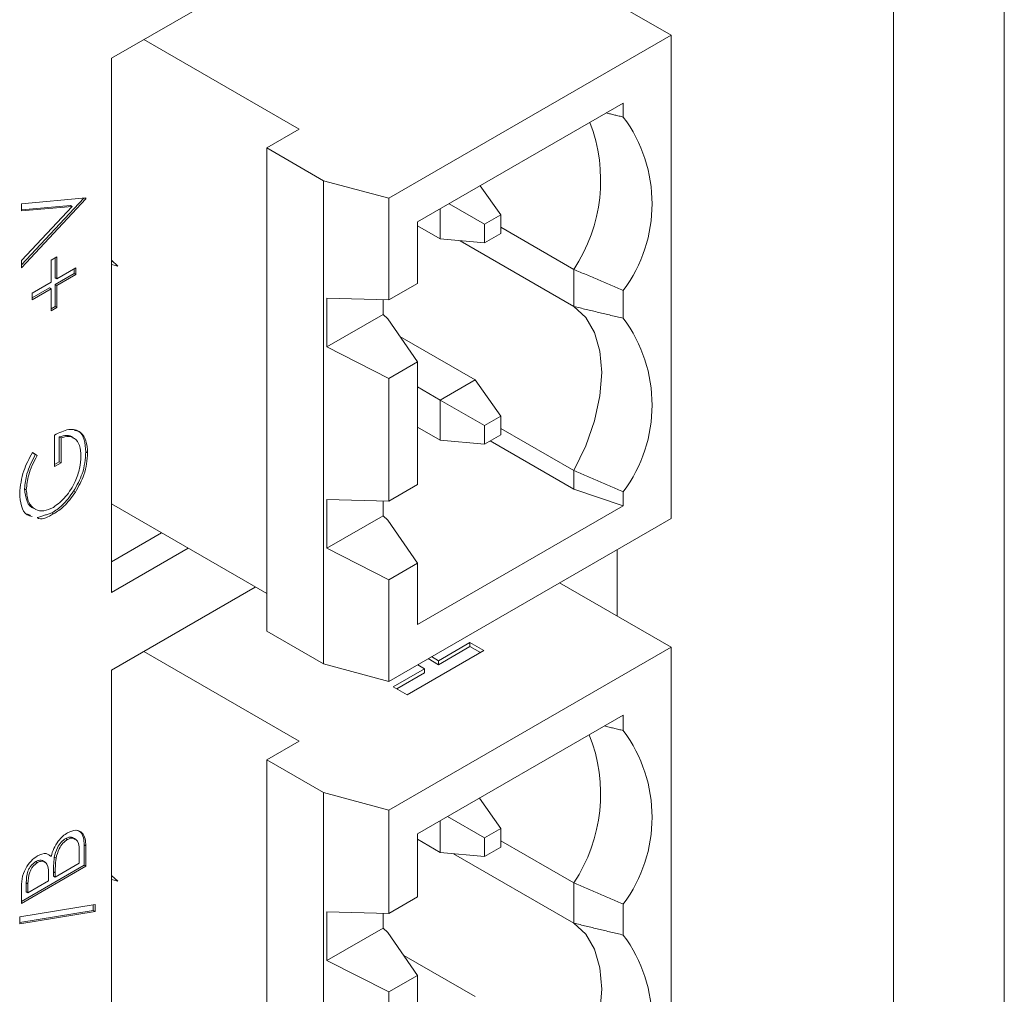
# Model space of a CAD drawing. Header units: inches. Extents: x 0.2 to 16.3, y 0.2 to 11.5.
# Tile 14 of 15: x 14.3 to 15.1, y 8.1 to 8.9. Entities that reach past the tile are written whole.
import ezdxf

# ---------------------------------------------------------------- set-up
doc = ezdxf.new("R2010")
doc.units = ezdxf.units.IN
doc.header["$MEASUREMENT"] = 0

msp = doc.modelspace()

# ---------------------------------------------------------------- linework, layer by layer
at = {"color": 7, "linetype": 'Continuous', "lineweight": 15}
for p, q in [((15.10692, 7.52996), (15.10692, 9.34758)), ((15.01853, 7.47893), (15.01853, 9.29655)), ((14.39362, 8.84617), (14.66839, 9.00479)), ((14.63303, 8.98438), (14.84071, 8.86449)), ((14.84071, 8.86449), (14.61521, 8.73432)), ((14.84071, 8.47872), (14.84071, 8.86449)), ((14.54367, 8.78944), (14.4195, 8.86112)), ((14.39362, 8.41958), (14.39362, 8.84617)), ((14.63818, 8.71543), (14.80257, 8.81033)), ((14.80257, 8.81033), (14.80257, 8.79921)), ((14.51778, 8.77449), (14.54367, 8.78944)), ((14.56305, 8.74836), (14.51778, 8.77449)), ((14.51778, 8.38873), (14.51778, 8.77449)), ((14.61521, 8.73432), (14.56305, 8.74836)), ((14.56305, 8.74836), (14.56305, 8.36259)), ((14.68827, 8.74434), (14.70463, 8.72106)), ((14.32173, 8.73), (14.37329, 8.73457)), ((14.37173, 8.73444), (14.32173, 8.68114)), ((14.37329, 8.73381), (14.32173, 8.67886)), ((14.37214, 8.73447), (14.37329, 8.73381)), ((14.37329, 8.73457), (14.37329, 8.73381)), ((14.61521, 8.73432), (14.61521, 8.65314)), ((14.32173, 8.72427), (14.32173, 8.73)), ((14.36097, 8.72869), (14.32173, 8.7252)), ((14.36236, 8.72788), (14.32173, 8.72427)), ((14.32173, 8.68458), (14.36236, 8.72788)), ((14.36097, 8.72869), (14.36236, 8.72788)), ((14.65641, 8.72595), (14.65641, 8.70183)), ((14.66337, 8.72997), (14.69171, 8.7136)), ((14.63818, 8.71543), (14.63818, 8.6664)), ((14.70463, 8.72106), (14.69171, 8.7136)), ((14.70463, 8.70614), (14.70463, 8.72106)), ((14.65641, 8.70183), (14.63818, 8.71236)), ((14.69171, 8.7136), (14.69171, 8.69868)), ((14.70463, 8.71129), (14.76305, 8.67756)), ((14.69171, 8.69868), (14.65641, 8.70183)), ((14.76305, 8.64796), (14.67217, 8.70043)), ((14.69171, 8.69868), (14.70463, 8.70614)), ((14.32173, 8.67886), (14.32173, 8.68458)), ((14.34552, 8.68496), (14.35015, 8.68763)), ((14.34552, 8.6674), (14.34552, 8.68496)), ((14.34876, 8.68683), (14.34876, 8.67088)), ((14.35015, 8.68763), (14.35015, 8.67008)), ((14.39891, 8.68013), (14.39362, 8.68482)), ((14.39362, 8.6839), (14.3951, 8.6835)), ((14.35015, 8.67008), (14.36535, 8.67885)), ((14.36396, 8.67805), (14.36396, 8.67431)), ((14.36535, 8.67885), (14.36535, 8.67351)), ((14.39362, 8.68154), (14.39891, 8.68013)), ((14.76305, 8.64796), (14.76305, 8.67756)), ((14.36396, 8.67431), (14.34876, 8.66554)), ((14.34876, 8.67088), (14.35015, 8.67008)), ((14.36535, 8.67351), (14.35015, 8.66473)), ((14.36396, 8.67431), (14.36535, 8.67351)), ((14.33032, 8.65863), (14.34552, 8.6674)), ((14.34413, 8.66286), (14.33032, 8.65489)), ((14.34552, 8.66206), (14.33032, 8.65328)), ((14.34413, 8.66286), (14.34552, 8.66206)), ((14.34552, 8.6445), (14.34552, 8.66206)), ((14.34876, 8.66554), (14.34876, 8.64798)), ((14.34876, 8.66554), (14.35015, 8.66473)), ((14.35015, 8.66473), (14.35015, 8.64718)), ((14.61521, 8.65314), (14.63818, 8.6664)), ((14.80257, 8.66071), (14.80257, 8.63847)), ((14.33032, 8.65328), (14.33032, 8.65863)), ((14.56585, 8.65454), (14.61521, 8.65314)), ((14.56585, 8.61564), (14.56585, 8.65454)), ((14.61066, 8.65327), (14.61066, 8.64151)), ((14.34876, 8.64798), (14.34552, 8.64611)), ((14.35015, 8.64718), (14.34552, 8.6445)), ((14.34876, 8.64798), (14.35015, 8.64718)), ((14.61066, 8.64151), (14.56585, 8.61564)), ((14.61066, 8.64151), (14.61448, 8.63805)), ((14.61448, 8.63805), (14.63818, 8.60372)), ((14.62419, 8.62399), (14.68425, 8.58931)), ((14.61521, 8.59046), (14.56585, 8.61564)), ((14.63818, 8.60372), (14.61521, 8.59046)), ((14.63818, 8.50567), (14.63818, 8.60372)), ((14.61521, 8.49241), (14.61521, 8.59046)), ((14.68425, 8.58931), (14.65641, 8.57324)), ((14.68425, 8.58931), (14.70463, 8.56032)), ((14.63818, 8.58377), (14.65641, 8.57324)), ((14.65641, 8.57324), (14.69171, 8.55286)), ((14.65641, 8.5411), (14.65641, 8.57324)), ((14.70463, 8.56032), (14.69171, 8.55286)), ((14.70463, 8.56032), (14.70463, 8.5454)), ((14.65641, 8.5411), (14.63818, 8.55162)), ((14.69171, 8.55286), (14.69171, 8.53794)), ((14.76305, 8.51683), (14.70463, 8.55055)), ((14.34817, 8.52008), (14.34817, 8.54527)), ((14.35206, 8.54378), (14.35206, 8.52394)), ((14.35206, 8.54378), (14.35345, 8.54298)), ((14.35345, 8.54298), (14.35345, 8.52313)), ((14.69171, 8.53794), (14.70463, 8.5454)), ((14.65641, 8.5411), (14.69171, 8.53794)), ((14.76305, 8.50203), (14.69627, 8.54058)), ((14.33049, 8.5312), (14.33289, 8.52966)), ((14.33053, 8.53127), (14.33428, 8.52886)), ((14.33289, 8.52966), (14.33428, 8.52886)), ((14.37322, 8.53184), (14.37461, 8.53104)), ((14.35206, 8.52394), (14.34817, 8.52169)), ((14.35345, 8.52313), (14.34817, 8.52008)), ((14.35206, 8.52394), (14.35345, 8.52313)), ((14.76305, 8.50203), (14.76305, 8.51683)), ((14.3243, 8.50235), (14.32569, 8.50155)), ((14.61521, 8.49241), (14.63818, 8.50567)), ((14.36347, 8.50042), (14.36486, 8.49961)), ((14.80257, 8.48885), (14.76305, 8.50203)), ((14.80257, 8.49997), (14.80257, 8.48885)), ((14.51778, 8.41862), (14.39362, 8.4903)), ((14.56585, 8.4938), (14.61521, 8.49241)), ((14.56585, 8.4549), (14.56585, 8.4938)), ((14.61066, 8.49254), (14.61066, 8.48077)), ((14.80257, 8.48885), (14.63818, 8.39395)), ((14.34609, 8.48309), (14.34748, 8.48229)), ((14.56585, 8.4549), (14.61066, 8.48077)), ((14.61066, 8.48077), (14.61448, 8.47732)), ((14.61521, 8.34855), (14.84071, 8.47872)), ((14.61448, 8.47732), (14.63818, 8.44298)), ((14.43365, 8.46718), (14.39362, 8.44407)), ((14.45486, 8.45494), (14.39362, 8.41958)), ((14.61521, 8.42972), (14.56585, 8.4549)), ((14.79756, 8.40076), (14.79756, 8.45382)), ((14.63818, 8.44298), (14.61521, 8.42972)), ((14.63818, 8.44298), (14.63818, 8.39395)), ((14.39362, 8.35754), (14.5086, 8.42392)), ((14.61521, 8.42972), (14.61521, 8.34855)), ((14.75161, 8.42729), (14.84071, 8.37585)), ((14.56305, 8.36259), (14.51778, 8.38873)), ((14.68008, 8.37955), (14.65502, 8.36509)), ((14.69121, 8.37312), (14.68008, 8.37955)), ((14.68008, 8.37955), (14.68008, 8.37633)), ((14.54367, 8.3008), (14.4195, 8.37248)), ((14.84071, 8.37585), (14.61521, 8.24568)), ((14.62997, 8.33776), (14.69121, 8.37312)), ((14.68008, 8.37633), (14.65502, 8.36187)), ((14.68843, 8.37151), (14.68008, 8.37633)), ((14.84071, 8.37585), (14.84071, 7.65833)), ((14.56305, 8.36259), (14.61521, 8.34855)), ((14.63831, 8.36188), (14.64389, 8.35866)), ((14.65502, 8.36187), (14.64666, 8.3667)), ((14.65502, 8.36509), (14.64944, 8.36831)), ((14.65502, 8.36187), (14.65502, 8.36509)), ((14.39362, 7.59918), (14.39362, 8.35754)), ((14.64389, 8.35866), (14.61883, 8.34419)), ((14.64389, 8.35544), (14.62162, 8.34259)), ((14.64389, 8.35866), (14.64389, 8.35544)), ((14.61883, 8.34419), (14.62997, 8.33776)), ((14.63818, 8.22679), (14.80257, 8.32169)), ((14.80257, 8.32169), (14.80257, 8.30928)), ((14.51778, 8.28586), (14.54367, 8.3008)), ((14.56305, 8.25972), (14.51778, 8.28586)), ((14.51778, 7.56833), (14.51778, 8.28586)), ((14.61521, 8.24568), (14.56305, 8.25972)), ((14.56305, 8.25972), (14.56305, 7.54219)), ((14.68762, 8.25533), (14.70463, 8.23113)), ((14.61521, 8.24568), (14.61521, 8.16322)), ((14.65641, 8.23732), (14.65641, 8.21191)), ((14.66225, 8.24068), (14.69171, 8.22368)), ((14.70463, 8.23113), (14.69171, 8.22368)), ((14.70463, 8.21621), (14.70463, 8.23113)), ((14.35726, 8.22313), (14.35865, 8.22233)), ((14.63818, 8.22679), (14.63818, 8.17648)), ((14.63818, 8.22243), (14.65641, 8.21191)), ((14.69171, 8.22368), (14.69171, 8.20876)), ((14.70463, 8.22136), (14.76305, 8.18764)), ((14.37189, 8.21791), (14.37189, 8.20181)), ((14.37189, 8.21791), (14.37329, 8.21711)), ((14.37329, 8.21711), (14.37329, 8.20101)), ((14.65641, 8.21191), (14.69171, 8.20876)), ((14.69171, 8.20876), (14.70463, 8.21621)), ((14.3332, 8.20467), (14.33459, 8.20386)), ((14.34408, 8.20941), (14.34547, 8.2086)), ((14.34804, 8.20807), (14.34944, 8.20727)), ((14.368, 8.2033), (14.368, 8.21091)), ((14.76305, 8.15547), (14.6669, 8.21097)), ((14.37189, 8.20181), (14.32173, 8.17285)), ((14.37329, 8.20101), (14.32173, 8.17124)), ((14.34744, 8.19658), (14.34744, 8.19304)), ((14.34744, 8.19658), (14.34883, 8.19578)), ((14.34883, 8.19223), (14.368, 8.2033)), ((14.34883, 8.19578), (14.34883, 8.19223)), ((14.37189, 8.20181), (14.37329, 8.20101)), ((14.32562, 8.1877), (14.32562, 8.18044)), ((14.32562, 8.1877), (14.32701, 8.18689)), ((14.32701, 8.17964), (14.34354, 8.18918)), ((14.34354, 8.18918), (14.34354, 8.19277)), ((14.34744, 8.19304), (14.34883, 8.19223)), ((14.39891, 8.18892), (14.39362, 8.19361)), ((14.39362, 8.19268), (14.3951, 8.19229)), ((14.39362, 8.19033), (14.39891, 8.18892)), ((14.32173, 8.17124), (14.32173, 8.18286)), ((14.32562, 8.18044), (14.32701, 8.17964)), ((14.32701, 8.18689), (14.32701, 8.17964)), ((14.76305, 8.15547), (14.76305, 8.18764)), ((14.61521, 8.16322), (14.63818, 8.17648)), ((14.3204, 8.16056), (14.38056, 8.17038)), ((14.37916, 8.16555), (14.3204, 8.15596)), ((14.38056, 8.16475), (14.3204, 8.15493)), ((14.37916, 8.17015), (14.37916, 8.16555)), ((14.37916, 8.16555), (14.38056, 8.16475)), ((14.38056, 8.17038), (14.38056, 8.16475)), ((14.56585, 8.16461), (14.61521, 8.16322)), ((14.56585, 8.12572), (14.56585, 8.16461)), ((14.80257, 8.17079), (14.80257, 8.14597)), ((14.3204, 8.15493), (14.3204, 8.16056)), ((14.61066, 8.16335), (14.61066, 8.15159)), ((14.61066, 8.15159), (14.56585, 8.12572)), ((14.61066, 8.15159), (14.61448, 8.14813)), ((14.61448, 8.14813), (14.63818, 8.11379)), ((14.61521, 8.10053), (14.56585, 8.12572)), ((14.62714, 8.12979), (14.68425, 8.09682)), ((14.63818, 8.11379), (14.61521, 8.10053)), ((14.63818, 8.01317), (14.63818, 8.11379)), ((14.61521, 7.99991), (14.61521, 8.10053))]:
    msp.add_line(p, q, dxfattribs=at)
at = {"color": 7, "linetype": 'Continuous', "lineweight": 15, "flags": 128}
for points in [[(14.76305, 8.64796), (14.77253, 8.63915), (14.77955, 8.62714), (14.78386, 8.61233), (14.78532, 8.59525), (14.78386, 8.57649), (14.77955, 8.55671), (14.77253, 8.53658), (14.76305, 8.51683)], [(14.76305, 8.15547), (14.77253, 8.14666), (14.77955, 8.13464), (14.78386, 8.11984), (14.78532, 8.10275), (14.78386, 8.084), (14.77955, 8.06421), (14.77253, 8.04409), (14.76305, 8.02433)]]:
    msp.add_lwpolyline(points, dxfattribs=at)
at = {"color": 7, "linetype": 'Continuous', "lineweight": 15}
for centre, radius, start, end in [((14.65535, 8.74881), 0.12913, 326.51487, 20.94159), ((14.70976, 8.72996), 0.1158, 323.27213, 36.72787), ((14.70976, 8.56922), 0.1158, 323.27213, 36.72787), ((14.65627, 8.25856), 0.12819, 326.40812, 21.71074), ((14.70976, 8.24003), 0.1158, 323.27214, 36.72786), ((14.70976, 8.07673), 0.1158, 323.27213, 36.72787)]:
    msp.add_arc(centre, radius, start, end, dxfattribs=at)
for points in [[(14.80257, 8.79921), (14.78896, 8.80247)], [(14.76305, 8.67756), (14.80257, 8.66071)], [(14.80257, 8.63847), (14.76305, 8.64796)], [(14.76305, 8.51683), (14.80257, 8.49997)], [(14.3289, 8.48113), (14.32546, 8.48227)], [(14.34609, 8.48309), (14.33436, 8.47932)], [(14.80257, 8.30928), (14.78739, 8.31293)], [(14.76305, 8.18764), (14.80257, 8.17079)], [(14.80257, 8.14597), (14.76305, 8.15547)]]:
    msp.add_open_spline(points, degree=1, dxfattribs=at)
for points, knots in [([(14.34817, 8.54527), (14.35206, 8.54715), (14.35983, 8.55091), (14.36902, 8.54868), (14.37398, 8.54125), (14.3744, 8.53445), (14.37461, 8.53104)], [0, 0, 0, 0, 0.280351, 0.559368, 0.779371, 1, 1, 1, 1]), ([(14.36322, 8.54264), (14.36308, 8.54284), (14.36195, 8.54458), (14.35806, 8.54546), (14.35406, 8.54434), (14.35206, 8.54378)], [0, 0, 0, 0, 0.063958, 0.531913, 1, 1, 1, 1]), ([(14.36932, 8.52845), (14.36912, 8.53141), (14.36871, 8.53731), (14.36486, 8.54262), (14.35958, 8.54481), (14.3555, 8.54359), (14.35345, 8.54298)], [0, 0, 0, 0, 0.280258, 0.55994, 0.779939, 1, 1, 1, 1]), ([(14.36431, 8.54892), (14.36545, 8.54876), (14.36919, 8.54825), (14.37249, 8.54184), (14.37297, 8.53518), (14.37322, 8.53184)], [0, 0, 0, 0, 0.179472, 0.589153, 1, 1, 1, 1]), ([(14.3204, 8.49868), (14.32101, 8.50469), (14.32211, 8.51547), (14.32795, 8.52643), (14.33053, 8.53127)], [0, 0, 0, 0, 0.558578, 1, 1, 1, 1]), ([(14.33289, 8.52966), (14.33027, 8.52447), (14.32558, 8.51519), (14.32469, 8.50628), (14.3243, 8.50235)], [0, 0, 0, 0, 0.55981, 1, 1, 1, 1]), ([(14.33428, 8.52886), (14.33166, 8.52367), (14.32697, 8.51439), (14.32608, 8.50547), (14.32569, 8.50155)], [0, 0, 0, 0, 0.55981, 1, 1, 1, 1]), ([(14.34728, 8.48751), (14.35069, 8.49009), (14.35751, 8.49525), (14.36472, 8.5073), (14.36868, 8.51877), (14.36911, 8.52523), (14.36932, 8.52845)], [0, 0, 0, 0, 0.279051, 0.558581, 0.779235, 1, 1, 1, 1]), ([(14.37322, 8.53184), (14.37278, 8.52603), (14.37199, 8.51564), (14.36607, 8.50507), (14.36347, 8.50042)], [0, 0, 0, 0, 0.559617, 1, 1, 1, 1]), ([(14.37461, 8.53104), (14.37417, 8.52523), (14.37338, 8.51484), (14.36746, 8.50427), (14.36486, 8.49961)], [0, 0, 0, 0, 0.559617, 1, 1, 1, 1]), ([(14.3243, 8.50235), (14.32473, 8.49891), (14.3256, 8.49201), (14.32939, 8.48681), (14.33248, 8.48646), (14.33279, 8.48642)], [0, 0, 0, 0, 0.473897, 0.947554, 1, 1, 1, 1]), ([(14.33029, 8.48032), (14.32889, 8.48063), (14.32487, 8.48152), (14.32126, 8.48828), (14.32069, 8.49521), (14.3204, 8.49868)], [0, 0, 0, 0, 0.210796, 0.605179, 1, 1, 1, 1]), ([(14.32569, 8.50155), (14.32609, 8.49801), (14.32688, 8.49094), (14.33239, 8.48532), (14.33958, 8.48407), (14.34471, 8.48636), (14.34728, 8.48751)], [0, 0, 0, 0, 0.279854, 0.559567, 0.779844, 1, 1, 1, 1]), ([(14.36347, 8.50042), (14.36052, 8.49637), (14.35525, 8.48912), (14.34889, 8.48493), (14.34609, 8.48309)], [0, 0, 0, 0, 0.5593168, 1, 1, 1, 1]), ([(14.36486, 8.49961), (14.36191, 8.49556), (14.35664, 8.48832), (14.35028, 8.48413), (14.34748, 8.48229)], [0, 0, 0, 0, 0.5593168, 1, 1, 1, 1]), ([(14.34748, 8.48229), (14.34323, 8.48), (14.33849, 8.47745), (14.33503, 8.47874), (14.33467, 8.47888)], [0, 0, 0, 0, 0.896831, 1, 1, 1, 1]), ([(14.34547, 8.2086), (14.3461, 8.21075), (14.34735, 8.21503), (14.3508, 8.22078), (14.35474, 8.22509), (14.35735, 8.22681), (14.35865, 8.22767)], [0, 0, 0, 0, 0.280409, 0.559562, 0.77973, 1, 1, 1, 1]), ([(14.35865, 8.22767), (14.36096, 8.22866), (14.36559, 8.23062), (14.37048, 8.22808), (14.37298, 8.22322), (14.37318, 8.21915), (14.37329, 8.21711)], [0, 0, 0, 0, 0.27913, 0.558665, 0.779075, 1, 1, 1, 1]), ([(14.36551, 8.22975), (14.36678, 8.22938), (14.36951, 8.22857), (14.37155, 8.22395), (14.37178, 8.21993), (14.37189, 8.21791)], [0, 0, 0, 0, 0.303252, 0.651219, 1, 1, 1, 1]), ([(14.35726, 8.22313), (14.35599, 8.22223), (14.35346, 8.22041), (14.34977, 8.21484), (14.3487, 8.21064), (14.34804, 8.20807)], [0, 0, 0, 0, 0.279938, 0.560436, 1, 1, 1, 1]), ([(14.35865, 8.22233), (14.35739, 8.22142), (14.35485, 8.21961), (14.35116, 8.21404), (14.35009, 8.20983), (14.34944, 8.20727)], [0, 0, 0, 0, 0.279938, 0.560436, 1, 1, 1, 1]), ([(14.36463, 8.22218), (14.3638, 8.22301), (14.36249, 8.22434), (14.35969, 8.22429), (14.35807, 8.22352), (14.35726, 8.22313)], [0, 0, 0, 0, 0.4607419, 0.7304195, 1, 1, 1, 1]), ([(14.368, 8.21091), (14.36799, 8.21479), (14.36797, 8.22061), (14.36403, 8.22347), (14.3611, 8.2235), (14.35946, 8.22272), (14.35865, 8.22233)], [0, 0, 0, 0, 0.4993773, 0.7487344, 0.8743899, 1, 1, 1, 1]), ([(14.3345, 8.20915), (14.33701, 8.21022), (14.34149, 8.21214), (14.34425, 8.20969), (14.34547, 8.2086)], [0, 0, 0, 0, 0.559197, 1, 1, 1, 1]), ([(14.32173, 8.18286), (14.32177, 8.18544), (14.32185, 8.19057), (14.3245, 8.1988), (14.32931, 8.20549), (14.33277, 8.20793), (14.3345, 8.20915)], [0, 0, 0, 0, 0.281352, 0.559955, 0.77991, 1, 1, 1, 1]), ([(14.3332, 8.20467), (14.33193, 8.20376), (14.33003, 8.20239), (14.32805, 8.19938), (14.32585, 8.19455), (14.32572, 8.19074), (14.32562, 8.1877)], [0, 0, 0, 0, 0.249267, 0.374897, 0.500587, 1, 1, 1, 1]), ([(14.33459, 8.20386), (14.33333, 8.20296), (14.33142, 8.20159), (14.32944, 8.19858), (14.32725, 8.19375), (14.32712, 8.18994), (14.32701, 8.18689)], [0, 0, 0, 0, 0.249267, 0.374897, 0.500587, 1, 1, 1, 1]), ([(14.34035, 8.2039), (14.34006, 8.20428), (14.33938, 8.20521), (14.3377, 8.20581), (14.33557, 8.20582), (14.33399, 8.20505), (14.3332, 8.20467)], [0, 0, 0, 0, 0.188886, 0.459376, 0.729758, 1, 1, 1, 1]), ([(14.34354, 8.19277), (14.34353, 8.1965), (14.34352, 8.20117), (14.34091, 8.20428), (14.33911, 8.20502), (14.33696, 8.20501), (14.33538, 8.20425), (14.33459, 8.20386)], [0, 0, 0, 0, 0.498608, 0.624016, 0.7494, 0.874732, 1, 1, 1, 1]), ([(14.34804, 8.20807), (14.34782, 8.20587), (14.34743, 8.20194), (14.34743, 8.19822), (14.34744, 8.19658)], [0, 0, 0, 0, 0.559733, 1, 1, 1, 1]), ([(14.34944, 8.20727), (14.34921, 8.20507), (14.34882, 8.20114), (14.34882, 8.19741), (14.34883, 8.19578)], [0, 0, 0, 0, 0.559733, 1, 1, 1, 1])]:
    msp.add_open_spline(points, degree=3, knots=knots, dxfattribs=at)

doc.saveas('drawing.dxf')
